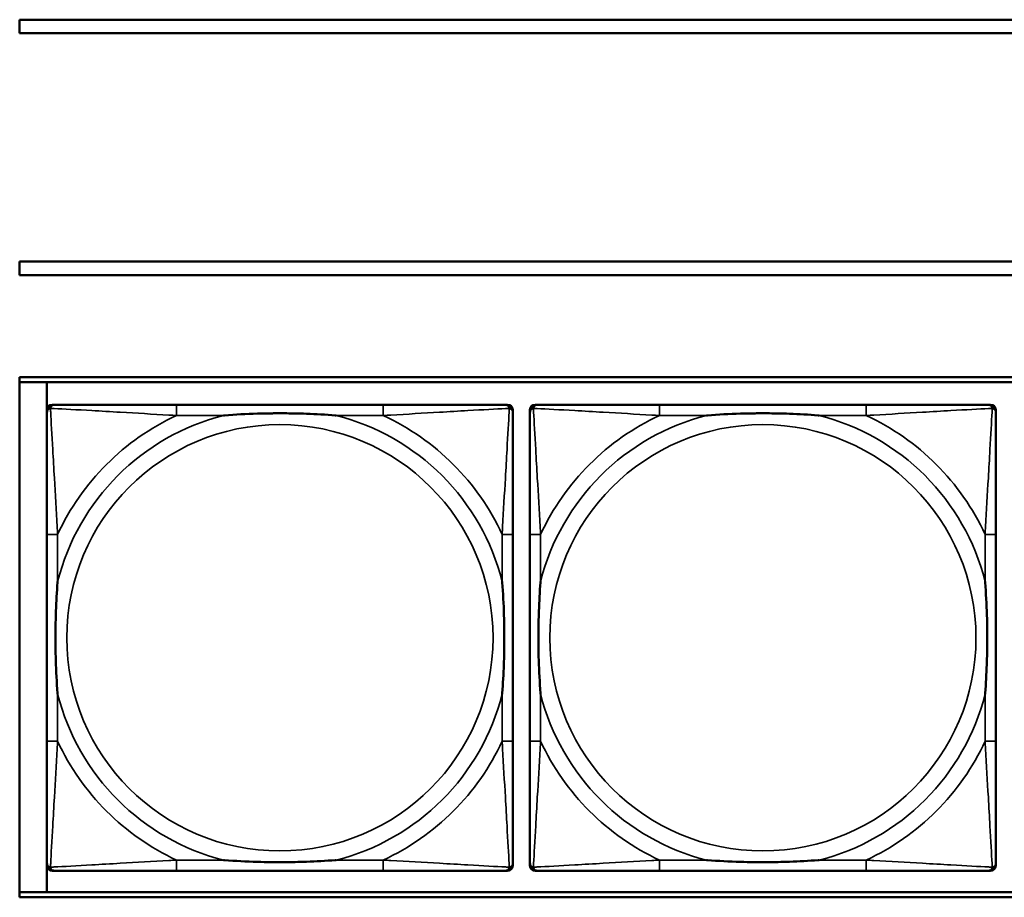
# Model space of a CAD drawing. Header units: inches. Extents: x 0.2 to 58.8, y 1.7 to 68.8.
# Tile 146 of 256: x 22.3 to 23.7, y 55.2 to 56.5. Entities that reach past the tile are written whole.
import ezdxf

# ---------------------------------------------------------------- set-up
doc = ezdxf.new("R2010")
doc.units = ezdxf.units.IN
doc.header["$MEASUREMENT"] = 0
doc.layers.add('Visible (ANSI)', color=7, linetype='Continuous', lineweight=50)
doc.layers.add('Visible Narrow (ANSI)', color=7, linetype='Continuous', lineweight=35)

msp = doc.modelspace()

# ---------------------------------------------------------------- linework, layer by layer
at = {"layer": 'Visible (ANSI)'}
for p, q in [((22.2594, 56.4616), (30.2115, 56.4616)), ((22.2594, 56.4416), (22.2594, 56.4616)), ((30.2115, 56.4416), (22.2594, 56.4416)), ((22.2594, 56.0863), (22.2594, 56.1063)), ((22.2594, 56.1063), (30.4315, 56.1063)), ((30.4315, 56.0863), (22.2594, 56.0863)), ((22.2594, 55.1716), (22.2594, 55.9363)), ((22.2594, 55.9363), (39.3535, 55.9363)), ((22.2594, 55.929), (39.3535, 55.929)), ((22.2993, 55.179), (22.2993, 55.929)), ((22.3073, 55.8957), (22.3113, 55.8957)), ((22.7939, 55.8957), (22.49, 55.8957)), ((22.9727, 55.8957), (22.9766, 55.8957)), ((23.0173, 55.8957), (23.0213, 55.8957)), ((23.5039, 55.8957), (23.2, 55.8957)), ((23.6827, 55.8957), (23.6866, 55.8957)), ((22.2994, 55.2185), (22.2994, 55.8878)), ((22.9845, 55.8878), (22.9845, 55.8839)), ((23.0094, 55.2185), (23.0094, 55.8878)), ((23.6945, 55.8878), (23.6945, 55.8839)), ((22.2994, 55.7051), (22.2994, 55.4012)), ((22.9845, 55.4012), (22.9845, 55.7051)), ((23.0094, 55.7051), (23.0094, 55.4012)), ((23.6945, 55.4012), (23.6945, 55.7051)), ((22.9766, 55.2106), (22.3073, 55.2106)), ((22.49, 55.2106), (22.7939, 55.2106)), ((22.9845, 55.2224), (22.9845, 55.2185)), ((23.6866, 55.2106), (23.0173, 55.2106)), ((23.2, 55.2106), (23.5039, 55.2106)), ((23.6945, 55.2224), (23.6945, 55.2185)), ((39.3535, 55.179), (22.2594, 55.179)), ((39.3535, 55.1716), (22.2594, 55.1716))]:
    msp.add_line(p, q, dxfattribs=at)
for centre, radius, start, end in [((22.3113, 55.8839), 0.0118, 90, 180), ((22.3073, 55.8878), 0.00787, 90, 180), ((22.9727, 55.8839), 0.0118, 0, 90), ((22.9766, 55.8878), 0.00787, 0, 90), ((23.0213, 55.8839), 0.0118, 90, 180), ((23.0173, 55.8878), 0.00787, 90, 180), ((23.6827, 55.8839), 0.0118, 0, 90), ((23.6866, 55.8878), 0.00787, 0, 90), ((22.3113, 55.2224), 0.0118, 180, 270), ((22.3073, 55.2185), 0.00787, 180, 270), ((22.9727, 55.2224), 0.0118, 270, 360), ((22.9766, 55.2185), 0.00787, 270, 0), ((23.0213, 55.2224), 0.0118, 180, 270), ((23.0173, 55.2185), 0.00787, 180, 270), ((23.6827, 55.2224), 0.0118, 270, 360), ((23.6866, 55.2185), 0.00787, 270, 0)]:
    msp.add_arc(centre, radius, start, end, dxfattribs=at)
for points, knots in [([(22.49, 55.8957), (22.4864, 55.8957), (22.4828, 55.8957), (22.4792, 55.8957), (22.446, 55.8957), (22.4123, 55.8957), (22.3815, 55.8957), (22.3545, 55.8957), (22.329, 55.8957), (22.3155, 55.8957), (22.3139, 55.8957), (22.3125, 55.8957), (22.3113, 55.8957)], [0, 0, 0, 0, 0.0272471, 0.0272471, 0.0272471, 0.2790553, 0.2790553, 0.2790553, 0.4988354, 0.4988354, 0.4988354, 0.5252205, 0.5252205, 0.5252205, 0.5252205]), ([(22.9727, 55.8957), (22.9578, 55.8957), (22.9162, 55.8957), (22.8755, 55.8957), (22.849, 55.8957), (22.8211, 55.8957), (22.7939, 55.8957)], [-0.5252205, -0.5252205, -0.5252205, -0.5252205, -0.20743, -0.20743, -0.20743, 0, 0, 0, 0]), ([(23.2, 55.8957), (23.1964, 55.8957), (23.1928, 55.8957), (23.1892, 55.8957), (23.156, 55.8957), (23.1223, 55.8957), (23.0915, 55.8957), (23.0645, 55.8957), (23.039, 55.8957), (23.0255, 55.8957), (23.0239, 55.8957), (23.0225, 55.8957), (23.0213, 55.8957)], [0, 0, 0, 0, 0.0272471, 0.0272471, 0.0272471, 0.2790553, 0.2790553, 0.2790553, 0.4988354, 0.4988354, 0.4988354, 0.5252205, 0.5252205, 0.5252205, 0.5252205]), ([(23.6827, 55.8957), (23.6678, 55.8957), (23.6262, 55.8957), (23.5855, 55.8957), (23.559, 55.8957), (23.5311, 55.8957), (23.5039, 55.8957)], [-0.5252205, -0.5252205, -0.5252205, -0.5252205, -0.20743, -0.20743, -0.20743, 0, 0, 0, 0]), ([(22.2994, 55.8839), (22.2994, 55.869), (22.2994, 55.8274), (22.2994, 55.7867), (22.2994, 55.7602), (22.2994, 55.7323), (22.2994, 55.7051)], [-0.5252205, -0.5252205, -0.5252205, -0.5252205, -0.20743, -0.20743, -0.20743, 0, 0, 0, 0]), ([(22.5592, 55.8799), (22.5596, 55.8799), (22.5601, 55.88), (22.5766, 55.8812), (22.5926, 55.8821), (22.6156, 55.8828), (22.6223, 55.8829), (22.6315, 55.883), (22.6339, 55.8831), (22.638, 55.8831), (22.6396, 55.8831), (22.6428, 55.8831), (22.6443, 55.8831), (22.6479, 55.8831), (22.6499, 55.8831), (22.6561, 55.883), (22.6602, 55.8829), (22.6699, 55.8827), (22.6755, 55.8826), (22.6953, 55.8819), (22.7093, 55.8811), (22.7238, 55.88), (22.7243, 55.8799), (22.7247, 55.8799)], [-0.416114, -0.416114, -0.416114, -0.416114, -0.4127691, -0.4127691, -0.2896446, -0.2896446, -0.2388934, -0.2388934, -0.2201881, -0.2201881, -0.2080204, -0.2080204, -0.196499, -0.196499, -0.1809939, -0.1809939, -0.149741, -0.149741, -0.1073162, -0.1073162, 0, 0, 0.0033356, 0.0033356, 0.0033356, 0.0033356]), ([(22.9845, 55.7051), (22.9845, 55.7087), (22.9845, 55.7123), (22.9845, 55.7159), (22.9845, 55.7491), (22.9845, 55.7828), (22.9845, 55.8136), (22.9845, 55.8406), (22.9845, 55.8661), (22.9845, 55.8796), (22.9845, 55.8812), (22.9845, 55.8826), (22.9845, 55.8839)], [0, 0, 0, 0, 0.0272471, 0.0272471, 0.0272471, 0.2790553, 0.2790553, 0.2790553, 0.4988354, 0.4988354, 0.4988354, 0.5252205, 0.5252205, 0.5252205, 0.5252205]), ([(23.0094, 55.8839), (23.0094, 55.869), (23.0094, 55.8274), (23.0094, 55.7867), (23.0094, 55.7602), (23.0094, 55.7323), (23.0094, 55.7051)], [-0.5252205, -0.5252205, -0.5252205, -0.5252205, -0.20743, -0.20743, -0.20743, 0, 0, 0, 0]), ([(23.2692, 55.8799), (23.2696, 55.8799), (23.2701, 55.88), (23.2866, 55.8812), (23.3026, 55.8821), (23.3256, 55.8828), (23.3323, 55.8829), (23.3415, 55.883), (23.3439, 55.8831), (23.348, 55.8831), (23.3496, 55.8831), (23.3528, 55.8831), (23.3543, 55.8831), (23.3579, 55.8831), (23.3599, 55.8831), (23.3661, 55.883), (23.3702, 55.8829), (23.3799, 55.8827), (23.3855, 55.8826), (23.4053, 55.8819), (23.4193, 55.8811), (23.4338, 55.88), (23.4343, 55.8799), (23.4347, 55.8799)], [-0.416114, -0.416114, -0.416114, -0.416114, -0.4127691, -0.4127691, -0.2896446, -0.2896446, -0.2388934, -0.2388934, -0.2201881, -0.2201881, -0.2080204, -0.2080204, -0.196499, -0.196499, -0.1809939, -0.1809939, -0.149741, -0.149741, -0.1073162, -0.1073162, 0, 0, 0.0033356, 0.0033356, 0.0033356, 0.0033356]), ([(23.6945, 55.7051), (23.6945, 55.7087), (23.6945, 55.7123), (23.6945, 55.7159), (23.6945, 55.7491), (23.6945, 55.7828), (23.6945, 55.8136), (23.6945, 55.8406), (23.6945, 55.8661), (23.6945, 55.8796), (23.6945, 55.8812), (23.6945, 55.8826), (23.6945, 55.8839)], [0, 0, 0, 0, 0.0272471, 0.0272471, 0.0272471, 0.2790553, 0.2790553, 0.2790553, 0.4988354, 0.4988354, 0.4988354, 0.5252205, 0.5252205, 0.5252205, 0.5252205]), ([(22.3152, 55.4704), (22.3152, 55.4708), (22.3151, 55.4713), (22.3139, 55.4878), (22.313, 55.5038), (22.3123, 55.5268), (22.3122, 55.5335), (22.3121, 55.5427), (22.312, 55.5451), (22.312, 55.5492), (22.312, 55.5508), (22.312, 55.554), (22.312, 55.5555), (22.312, 55.5591), (22.312, 55.5611), (22.3121, 55.5673), (22.3122, 55.5714), (22.3124, 55.5811), (22.3125, 55.5867), (22.3132, 55.6065), (22.314, 55.6205), (22.3151, 55.635), (22.3152, 55.6355), (22.3152, 55.6359)], [-0.416114, -0.416114, -0.416114, -0.416114, -0.4127691, -0.4127691, -0.2896446, -0.2896446, -0.2388934, -0.2388934, -0.2201881, -0.2201881, -0.2080204, -0.2080204, -0.196499, -0.196499, -0.1809939, -0.1809939, -0.149741, -0.149741, -0.1073162, -0.1073162, 0, 0, 0.0033356, 0.0033356, 0.0033356, 0.0033356]), ([(22.9687, 55.6359), (22.9688, 55.6355), (22.9688, 55.635), (22.97, 55.6185), (22.9709, 55.6025), (22.9716, 55.5795), (22.9717, 55.5728), (22.9719, 55.5636), (22.9719, 55.5612), (22.9719, 55.5571), (22.9719, 55.5555), (22.9719, 55.5523), (22.9719, 55.5508), (22.9719, 55.5472), (22.9719, 55.5452), (22.9718, 55.539), (22.9718, 55.5349), (22.9716, 55.5252), (22.9714, 55.5196), (22.9707, 55.4998), (22.9699, 55.4858), (22.9688, 55.4713), (22.9688, 55.4708), (22.9687, 55.4704)], [-0.416114, -0.416114, -0.416114, -0.416114, -0.4127691, -0.4127691, -0.2896446, -0.2896446, -0.2388934, -0.2388934, -0.2201881, -0.2201881, -0.2080204, -0.2080204, -0.196499, -0.196499, -0.1809939, -0.1809939, -0.149741, -0.149741, -0.1073162, -0.1073162, 0, 0, 0.0033356, 0.0033356, 0.0033356, 0.0033356]), ([(23.0252, 55.4704), (23.0252, 55.4708), (23.0251, 55.4713), (23.0239, 55.4878), (23.023, 55.5038), (23.0223, 55.5268), (23.0222, 55.5335), (23.0221, 55.5427), (23.022, 55.5451), (23.022, 55.5492), (23.022, 55.5508), (23.022, 55.554), (23.022, 55.5555), (23.022, 55.5591), (23.022, 55.5611), (23.0221, 55.5673), (23.0222, 55.5714), (23.0224, 55.5811), (23.0225, 55.5867), (23.0232, 55.6065), (23.024, 55.6205), (23.0251, 55.635), (23.0252, 55.6355), (23.0252, 55.6359)], [-0.416114, -0.416114, -0.416114, -0.416114, -0.4127691, -0.4127691, -0.2896446, -0.2896446, -0.2388934, -0.2388934, -0.2201881, -0.2201881, -0.2080204, -0.2080204, -0.196499, -0.196499, -0.1809939, -0.1809939, -0.149741, -0.149741, -0.1073162, -0.1073162, 0, 0, 0.0033356, 0.0033356, 0.0033356, 0.0033356]), ([(23.6787, 55.6359), (23.6788, 55.6355), (23.6788, 55.635), (23.68, 55.6185), (23.6809, 55.6025), (23.6816, 55.5795), (23.6817, 55.5728), (23.6819, 55.5636), (23.6819, 55.5612), (23.6819, 55.5571), (23.6819, 55.5555), (23.6819, 55.5523), (23.6819, 55.5508), (23.6819, 55.5472), (23.6819, 55.5452), (23.6818, 55.539), (23.6818, 55.5349), (23.6816, 55.5252), (23.6814, 55.5196), (23.6807, 55.4998), (23.6799, 55.4858), (23.6788, 55.4713), (23.6788, 55.4708), (23.6787, 55.4704)], [-0.416114, -0.416114, -0.416114, -0.416114, -0.4127691, -0.4127691, -0.2896446, -0.2896446, -0.2388934, -0.2388934, -0.2201881, -0.2201881, -0.2080204, -0.2080204, -0.196499, -0.196499, -0.1809939, -0.1809939, -0.149741, -0.149741, -0.1073162, -0.1073162, 0, 0, 0.0033356, 0.0033356, 0.0033356, 0.0033356]), ([(22.2994, 55.4012), (22.2994, 55.374), (22.2994, 55.3461), (22.2994, 55.3196), (22.2994, 55.2789), (22.2994, 55.2373), (22.2994, 55.2224)], [3.9382945, 3.9382945, 3.9382945, 3.9382945, 4.1457245, 4.1457245, 4.1457245, 4.463515, 4.463515, 4.463515, 4.463515]), ([(22.9845, 55.2224), (22.9845, 55.2373), (22.9845, 55.2789), (22.9845, 55.3196), (22.9845, 55.3461), (22.9845, 55.374), (22.9845, 55.4012)], [-0.5252205, -0.5252205, -0.5252205, -0.5252205, -0.20743, -0.20743, -0.20743, 0, 0, 0, 0]), ([(23.0094, 55.4012), (23.0094, 55.374), (23.0094, 55.3461), (23.0094, 55.3196), (23.0094, 55.2789), (23.0094, 55.2373), (23.0094, 55.2224)], [3.9382945, 3.9382945, 3.9382945, 3.9382945, 4.1457245, 4.1457245, 4.1457245, 4.463515, 4.463515, 4.463515, 4.463515]), ([(23.6945, 55.2224), (23.6945, 55.2373), (23.6945, 55.2789), (23.6945, 55.3196), (23.6945, 55.3461), (23.6945, 55.374), (23.6945, 55.4012)], [-0.5252205, -0.5252205, -0.5252205, -0.5252205, -0.20743, -0.20743, -0.20743, 0, 0, 0, 0]), ([(22.7247, 55.2264), (22.7243, 55.2263), (22.7238, 55.2263), (22.7093, 55.2252), (22.6953, 55.2244), (22.6755, 55.2237), (22.6699, 55.2236), (22.6602, 55.2233), (22.6561, 55.2233), (22.6499, 55.2232), (22.6479, 55.2232), (22.6443, 55.2232), (22.6428, 55.2232), (22.6396, 55.2232), (22.638, 55.2232), (22.6339, 55.2232), (22.6315, 55.2233), (22.6223, 55.2234), (22.6156, 55.2235), (22.5926, 55.2242), (22.5766, 55.2251), (22.5601, 55.2263), (22.5596, 55.2263), (22.5592, 55.2264)], [-0.4149464, -0.4149464, -0.4149464, -0.4149464, -0.41162, -0.41162, -0.3046026, -0.3046026, -0.2622958, -0.2622958, -0.23113, -0.23113, -0.215668, -0.215668, -0.2041787, -0.2041787, -0.1920448, -0.1920448, -0.1733916, -0.1733916, -0.1227817, -0.1227817, 0, 0, 0.0033356, 0.0033356, 0.0033356, 0.0033356]), ([(23.4347, 55.2264), (23.4343, 55.2263), (23.4338, 55.2263), (23.4193, 55.2252), (23.4053, 55.2244), (23.3855, 55.2237), (23.3799, 55.2236), (23.3702, 55.2233), (23.3661, 55.2233), (23.3599, 55.2232), (23.3579, 55.2232), (23.3543, 55.2232), (23.3528, 55.2232), (23.3496, 55.2232), (23.348, 55.2232), (23.3439, 55.2232), (23.3415, 55.2233), (23.3323, 55.2234), (23.3256, 55.2235), (23.3026, 55.2242), (23.2866, 55.2251), (23.2701, 55.2263), (23.2696, 55.2263), (23.2692, 55.2264)], [-0.4149464, -0.4149464, -0.4149464, -0.4149464, -0.41162, -0.41162, -0.3046026, -0.3046026, -0.2622958, -0.2622958, -0.23113, -0.23113, -0.215668, -0.215668, -0.2041787, -0.2041787, -0.1920448, -0.1920448, -0.1733916, -0.1733916, -0.1227817, -0.1227817, 0, 0, 0.0033356, 0.0033356, 0.0033356, 0.0033356]), ([(22.3113, 55.2106), (22.3261, 55.2106), (22.3677, 55.2106), (22.4084, 55.2106), (22.4349, 55.2106), (22.4628, 55.2106), (22.49, 55.2106)], [-0.5252205, -0.5252205, -0.5252205, -0.5252205, -0.20743, -0.20743, -0.20743, 0, 0, 0, 0]), ([(22.7939, 55.2106), (22.8211, 55.2106), (22.849, 55.2106), (22.8755, 55.2106), (22.9162, 55.2106), (22.9578, 55.2106), (22.9727, 55.2106)], [3.9382945, 3.9382945, 3.9382945, 3.9382945, 4.1457245, 4.1457245, 4.1457245, 4.463515, 4.463515, 4.463515, 4.463515]), ([(23.0213, 55.2106), (23.0361, 55.2106), (23.0777, 55.2106), (23.1184, 55.2106), (23.1449, 55.2106), (23.1728, 55.2106), (23.2, 55.2106)], [-0.5252205, -0.5252205, -0.5252205, -0.5252205, -0.20743, -0.20743, -0.20743, 0, 0, 0, 0]), ([(23.5039, 55.2106), (23.5311, 55.2106), (23.559, 55.2106), (23.5855, 55.2106), (23.6262, 55.2106), (23.6678, 55.2106), (23.6827, 55.2106)], [3.9382945, 3.9382945, 3.9382945, 3.9382945, 4.1457245, 4.1457245, 4.1457245, 4.463515, 4.463515, 4.463515, 4.463515])]:
    msp.add_open_spline(points, degree=3, knots=knots, dxfattribs=at)
at = {"layer": 'Visible Narrow (ANSI)'}
for p, q in [((22.49, 55.8957), (22.49, 55.8799)), ((22.7939, 55.8957), (22.7939, 55.8799)), ((23.2, 55.8957), (23.2, 55.8799)), ((23.5039, 55.8957), (23.5039, 55.8799)), ((22.49, 55.8799), (22.5592, 55.8799)), ((22.7247, 55.8799), (22.7939, 55.8799)), ((23.2, 55.8799), (23.2692, 55.8799)), ((23.4347, 55.8799), (23.5039, 55.8799)), ((22.3152, 55.7051), (22.2994, 55.7051)), ((22.3152, 55.6359), (22.3152, 55.7051)), ((22.9845, 55.7051), (22.9687, 55.7051)), ((22.9687, 55.7051), (22.9687, 55.6359)), ((23.0252, 55.7051), (23.0094, 55.7051)), ((23.0252, 55.6359), (23.0252, 55.7051)), ((23.6945, 55.7051), (23.6787, 55.7051)), ((23.6787, 55.7051), (23.6787, 55.6359)), ((22.3152, 55.4012), (22.3152, 55.4704)), ((22.9687, 55.4704), (22.9687, 55.4012)), ((23.0252, 55.4012), (23.0252, 55.4704)), ((23.6787, 55.4704), (23.6787, 55.4012)), ((22.3152, 55.4012), (22.2994, 55.4012)), ((22.9845, 55.4012), (22.9687, 55.4012)), ((23.0252, 55.4012), (23.0094, 55.4012)), ((23.6945, 55.4012), (23.6787, 55.4012)), ((22.49, 55.2264), (22.49, 55.2106)), ((22.5592, 55.2264), (22.49, 55.2264)), ((22.7939, 55.2264), (22.7247, 55.2264)), ((22.7939, 55.2264), (22.7939, 55.2106)), ((23.2, 55.2264), (23.2, 55.2106)), ((23.2692, 55.2264), (23.2, 55.2264)), ((23.5039, 55.2264), (23.4347, 55.2264)), ((23.5039, 55.2264), (23.5039, 55.2106))]:
    msp.add_line(p, q, dxfattribs=at)
for centre in [(22.642, 55.5531), (23.352, 55.5531)]:
    msp.add_circle(centre, 0.3133, dxfattribs=at)
for centre, radius, start, end in [((22.642, 55.5531), 0.3371, 104.2103, 165.7897), ((22.642, 55.5531), 0.3604, 114.9407, 155.0593), ((22.642, 55.5531), 0.3371, 14.2103, 75.7897), ((22.642, 55.5531), 0.3604, 24.9407, 65.0593), ((23.352, 55.5531), 0.3371, 104.2103, 165.7897), ((23.352, 55.5531), 0.3604, 114.9407, 155.0593), ((23.352, 55.5531), 0.3371, 14.2103, 75.7897), ((23.352, 55.5531), 0.3604, 24.9407, 65.0593), ((22.642, 55.5531), 0.3371, 194.2103, 255.7897), ((22.642, 55.5531), 0.3371, 284.2103, 345.7897), ((23.352, 55.5531), 0.3371, 194.2103, 255.7897), ((23.352, 55.5531), 0.3371, 284.2103, 345.7897), ((22.642, 55.5531), 0.3604, 204.9407, 245.0593), ((22.642, 55.5531), 0.3604, 294.9407, 335.0593), ((23.352, 55.5531), 0.3604, 204.9407, 245.0593), ((23.352, 55.5531), 0.3604, 294.9407, 335.0593)]:
    msp.add_arc(centre, radius, start, end, dxfattribs=at)
for points, knots in [([(22.2994, 55.8839), (22.2994, 55.8845), (22.2995, 55.885), (22.2998, 55.886), (22.2999, 55.8864), (22.3002, 55.8871), (22.3004, 55.8873), (22.3007, 55.8877), (22.3008, 55.8879), (22.3011, 55.8883), (22.3013, 55.8885), (22.3021, 55.8891), (22.3026, 55.8895), (22.3036, 55.89), (22.3041, 55.8902), (22.3047, 55.8904)], [-0.02627331, -0.02627331, -0.02627331, -0.02627331, -0.02158775, -0.02158775, -0.01736415, -0.01736415, -0.0147244, -0.0147244, -0.01307456, -0.01307456, -0.00977487, -0.00977487, -0.00449537, -0.00449537, 0.00012419, 0.00012419, 0.00012419, 0.00012419]), ([(22.3047, 55.8904), (22.3049, 55.891), (22.3051, 55.8915), (22.3056, 55.8926), (22.306, 55.893), (22.3066, 55.8938), (22.3068, 55.894), (22.3072, 55.8943), (22.3074, 55.8944), (22.3078, 55.8947), (22.308, 55.8949), (22.3087, 55.8952), (22.3091, 55.8953), (22.3101, 55.8956), (22.3106, 55.8957), (22.3113, 55.8957)], [-0.00012419, -0.00012419, -0.00012419, -0.00012419, 0.00449537, 0.00449537, 0.00977487, 0.00977487, 0.01307456, 0.01307456, 0.0147244, 0.0147244, 0.01736415, 0.01736415, 0.02158775, 0.02158775, 0.02627331, 0.02627331, 0.02627331, 0.02627331]), ([(22.3152, 55.7051), (22.315, 55.7089), (22.3148, 55.7126), (22.3133, 55.74), (22.3118, 55.7642), (22.3096, 55.802), (22.3088, 55.8161), (22.3068, 55.8513), (22.3057, 55.8714), (22.3049, 55.8869), (22.3048, 55.8887), (22.3047, 55.8904)], [0, 0, 0, 0, 0.0278591, 0.0278591, 0.201273, 0.201273, 0.3066357, 0.3066357, 0.475216, 0.475216, 0.5007189, 0.5007189, 0.5007189, 0.5007189]), ([(22.3047, 55.8904), (22.3064, 55.8903), (22.3083, 55.8902), (22.3237, 55.8894), (22.3438, 55.8883), (22.379, 55.8863), (22.3931, 55.8855), (22.4309, 55.8833), (22.4551, 55.8818), (22.4825, 55.8803), (22.4862, 55.8801), (22.49, 55.8799)], [-0.5007189, -0.5007189, -0.5007189, -0.5007189, -0.475216, -0.475216, -0.3066357, -0.3066357, -0.201273, -0.201273, -0.0278591, -0.0278591, 0, 0, 0, 0]), ([(22.7939, 55.8799), (22.7977, 55.8801), (22.8014, 55.8803), (22.8288, 55.8818), (22.853, 55.8833), (22.8908, 55.8855), (22.9049, 55.8863), (22.9401, 55.8883), (22.9602, 55.8894), (22.9757, 55.8902), (22.9775, 55.8903), (22.9792, 55.8904)], [0, 0, 0, 0, 0.0278591, 0.0278591, 0.201273, 0.201273, 0.3066357, 0.3066357, 0.475216, 0.475216, 0.5007189, 0.5007189, 0.5007189, 0.5007189]), ([(22.9792, 55.8904), (22.9791, 55.8887), (22.979, 55.8869), (22.9782, 55.8714), (22.9771, 55.8513), (22.9751, 55.8161), (22.9743, 55.802), (22.9721, 55.7642), (22.9707, 55.74), (22.9691, 55.7126), (22.9689, 55.7089), (22.9687, 55.7051)], [-0.5007189, -0.5007189, -0.5007189, -0.5007189, -0.475216, -0.475216, -0.3066357, -0.3066357, -0.201273, -0.201273, -0.0278591, -0.0278591, 0, 0, 0, 0]), ([(22.9727, 55.8957), (22.9733, 55.8957), (22.9738, 55.8956), (22.9748, 55.8953), (22.9753, 55.8952), (22.9759, 55.8949), (22.9761, 55.8947), (22.9765, 55.8944), (22.9767, 55.8943), (22.9771, 55.894), (22.9773, 55.8938), (22.9779, 55.893), (22.9783, 55.8926), (22.9788, 55.8915), (22.979, 55.891), (22.9792, 55.8904)], [-0.02627331, -0.02627331, -0.02627331, -0.02627331, -0.02158775, -0.02158775, -0.01736415, -0.01736415, -0.0147244, -0.0147244, -0.01307456, -0.01307456, -0.00977487, -0.00977487, -0.00449537, -0.00449537, 0.00012419, 0.00012419, 0.00012419, 0.00012419]), ([(22.9792, 55.8904), (22.9798, 55.8902), (22.9803, 55.89), (22.9814, 55.8895), (22.9819, 55.8891), (22.9826, 55.8885), (22.9828, 55.8883), (22.9831, 55.8879), (22.9833, 55.8877), (22.9835, 55.8873), (22.9837, 55.8871), (22.984, 55.8864), (22.9842, 55.886), (22.9844, 55.885), (22.9845, 55.8845), (22.9845, 55.8839)], [-0.00012419, -0.00012419, -0.00012419, -0.00012419, 0.00449537, 0.00449537, 0.00977487, 0.00977487, 0.01307456, 0.01307456, 0.0147244, 0.0147244, 0.01736415, 0.01736415, 0.02158775, 0.02158775, 0.02627331, 0.02627331, 0.02627331, 0.02627331]), ([(23.0094, 55.8839), (23.0094, 55.8845), (23.0095, 55.885), (23.0098, 55.886), (23.0099, 55.8864), (23.0102, 55.8871), (23.0104, 55.8873), (23.0107, 55.8877), (23.0108, 55.8879), (23.0111, 55.8883), (23.0113, 55.8885), (23.0121, 55.8891), (23.0126, 55.8895), (23.0136, 55.89), (23.0141, 55.8902), (23.0147, 55.8904)], [-0.02627331, -0.02627331, -0.02627331, -0.02627331, -0.02158775, -0.02158775, -0.01736415, -0.01736415, -0.0147244, -0.0147244, -0.01307456, -0.01307456, -0.00977487, -0.00977487, -0.00449537, -0.00449537, 0.00012419, 0.00012419, 0.00012419, 0.00012419]), ([(23.0147, 55.8904), (23.0149, 55.891), (23.0151, 55.8915), (23.0156, 55.8926), (23.016, 55.893), (23.0166, 55.8938), (23.0168, 55.894), (23.0172, 55.8943), (23.0174, 55.8944), (23.0178, 55.8947), (23.018, 55.8949), (23.0187, 55.8952), (23.0191, 55.8953), (23.0201, 55.8956), (23.0206, 55.8957), (23.0213, 55.8957)], [-0.00012419, -0.00012419, -0.00012419, -0.00012419, 0.00449537, 0.00449537, 0.00977487, 0.00977487, 0.01307456, 0.01307456, 0.0147244, 0.0147244, 0.01736415, 0.01736415, 0.02158775, 0.02158775, 0.02627331, 0.02627331, 0.02627331, 0.02627331]), ([(23.0252, 55.7051), (23.025, 55.7089), (23.0248, 55.7126), (23.0233, 55.74), (23.0218, 55.7642), (23.0196, 55.802), (23.0188, 55.8161), (23.0168, 55.8513), (23.0157, 55.8714), (23.0149, 55.8869), (23.0148, 55.8887), (23.0147, 55.8904)], [0, 0, 0, 0, 0.0278591, 0.0278591, 0.201273, 0.201273, 0.3066357, 0.3066357, 0.475216, 0.475216, 0.5007189, 0.5007189, 0.5007189, 0.5007189]), ([(23.0147, 55.8904), (23.0164, 55.8903), (23.0183, 55.8902), (23.0337, 55.8894), (23.0538, 55.8883), (23.089, 55.8863), (23.1031, 55.8855), (23.1409, 55.8833), (23.1651, 55.8818), (23.1925, 55.8803), (23.1962, 55.8801), (23.2, 55.8799)], [-0.5007189, -0.5007189, -0.5007189, -0.5007189, -0.475216, -0.475216, -0.3066357, -0.3066357, -0.201273, -0.201273, -0.0278591, -0.0278591, 0, 0, 0, 0]), ([(23.5039, 55.8799), (23.5077, 55.8801), (23.5114, 55.8803), (23.5388, 55.8818), (23.563, 55.8833), (23.6008, 55.8855), (23.6149, 55.8863), (23.6501, 55.8883), (23.6702, 55.8894), (23.6857, 55.8902), (23.6875, 55.8903), (23.6892, 55.8904)], [0, 0, 0, 0, 0.0278591, 0.0278591, 0.201273, 0.201273, 0.3066357, 0.3066357, 0.475216, 0.475216, 0.5007189, 0.5007189, 0.5007189, 0.5007189]), ([(23.6892, 55.8904), (23.6891, 55.8887), (23.689, 55.8869), (23.6882, 55.8714), (23.6871, 55.8513), (23.6851, 55.8161), (23.6843, 55.802), (23.6821, 55.7642), (23.6807, 55.74), (23.6791, 55.7126), (23.6789, 55.7089), (23.6787, 55.7051)], [-0.5007189, -0.5007189, -0.5007189, -0.5007189, -0.475216, -0.475216, -0.3066357, -0.3066357, -0.201273, -0.201273, -0.0278591, -0.0278591, 0, 0, 0, 0]), ([(23.6827, 55.8957), (23.6833, 55.8957), (23.6838, 55.8956), (23.6848, 55.8953), (23.6853, 55.8952), (23.6859, 55.8949), (23.6861, 55.8947), (23.6865, 55.8944), (23.6867, 55.8943), (23.6871, 55.894), (23.6873, 55.8938), (23.6879, 55.893), (23.6883, 55.8926), (23.6888, 55.8915), (23.689, 55.891), (23.6892, 55.8904)], [-0.02627331, -0.02627331, -0.02627331, -0.02627331, -0.02158775, -0.02158775, -0.01736415, -0.01736415, -0.0147244, -0.0147244, -0.01307456, -0.01307456, -0.00977487, -0.00977487, -0.00449537, -0.00449537, 0.00012419, 0.00012419, 0.00012419, 0.00012419]), ([(23.6892, 55.8904), (23.6898, 55.8902), (23.6903, 55.89), (23.6914, 55.8895), (23.6919, 55.8891), (23.6926, 55.8885), (23.6928, 55.8883), (23.6931, 55.8879), (23.6933, 55.8877), (23.6935, 55.8873), (23.6937, 55.8871), (23.694, 55.8864), (23.6942, 55.886), (23.6944, 55.885), (23.6945, 55.8845), (23.6945, 55.8839)], [-0.00012419, -0.00012419, -0.00012419, -0.00012419, 0.00449537, 0.00449537, 0.00977487, 0.00977487, 0.01307456, 0.01307456, 0.0147244, 0.0147244, 0.01736415, 0.01736415, 0.02158775, 0.02158775, 0.02627331, 0.02627331, 0.02627331, 0.02627331]), ([(22.3047, 55.2159), (22.3048, 55.2176), (22.3049, 55.2194), (22.3057, 55.2349), (22.3068, 55.255), (22.3088, 55.2902), (22.3096, 55.3043), (22.3118, 55.3421), (22.3133, 55.3663), (22.3148, 55.3937), (22.315, 55.3974), (22.3152, 55.4012)], [-4.4390134, -4.4390134, -4.4390134, -4.4390134, -4.4135105, -4.4135105, -4.2449302, -4.2449302, -4.1395675, -4.1395675, -3.9661536, -3.9661536, -3.9382945, -3.9382945, -3.9382945, -3.9382945]), ([(22.9687, 55.4012), (22.9689, 55.3974), (22.9691, 55.3937), (22.9707, 55.3663), (22.9721, 55.3421), (22.9743, 55.3043), (22.9751, 55.2902), (22.9771, 55.255), (22.9782, 55.2349), (22.979, 55.2194), (22.9791, 55.2176), (22.9792, 55.2159)], [0, 0, 0, 0, 0.0278591, 0.0278591, 0.201273, 0.201273, 0.3066357, 0.3066357, 0.475216, 0.475216, 0.5007189, 0.5007189, 0.5007189, 0.5007189]), ([(23.0147, 55.2159), (23.0148, 55.2176), (23.0149, 55.2194), (23.0157, 55.2349), (23.0168, 55.255), (23.0188, 55.2902), (23.0196, 55.3043), (23.0218, 55.3421), (23.0233, 55.3663), (23.0248, 55.3937), (23.025, 55.3974), (23.0252, 55.4012)], [-4.4390134, -4.4390134, -4.4390134, -4.4390134, -4.4135105, -4.4135105, -4.2449302, -4.2449302, -4.1395675, -4.1395675, -3.9661536, -3.9661536, -3.9382945, -3.9382945, -3.9382945, -3.9382945]), ([(23.6787, 55.4012), (23.6789, 55.3974), (23.6791, 55.3937), (23.6807, 55.3663), (23.6821, 55.3421), (23.6843, 55.3043), (23.6851, 55.2902), (23.6871, 55.255), (23.6882, 55.2349), (23.689, 55.2194), (23.6891, 55.2176), (23.6892, 55.2159)], [0, 0, 0, 0, 0.0278591, 0.0278591, 0.201273, 0.201273, 0.3066357, 0.3066357, 0.475216, 0.475216, 0.5007189, 0.5007189, 0.5007189, 0.5007189]), ([(22.49, 55.2264), (22.4862, 55.2262), (22.4825, 55.226), (22.4551, 55.2244), (22.4309, 55.223), (22.3931, 55.2208), (22.379, 55.22), (22.3438, 55.218), (22.3237, 55.2169), (22.3083, 55.2161), (22.3064, 55.216), (22.3047, 55.2159)], [0, 0, 0, 0, 0.0278591, 0.0278591, 0.201273, 0.201273, 0.3066357, 0.3066357, 0.475216, 0.475216, 0.5007189, 0.5007189, 0.5007189, 0.5007189]), ([(22.9792, 55.2159), (22.9775, 55.216), (22.9757, 55.2161), (22.9602, 55.2169), (22.9401, 55.218), (22.9049, 55.22), (22.8908, 55.2208), (22.853, 55.223), (22.8288, 55.2244), (22.8014, 55.226), (22.7977, 55.2262), (22.7939, 55.2264)], [-4.4390134, -4.4390134, -4.4390134, -4.4390134, -4.4135105, -4.4135105, -4.2449302, -4.2449302, -4.1395675, -4.1395675, -3.9661536, -3.9661536, -3.9382945, -3.9382945, -3.9382945, -3.9382945]), ([(23.2, 55.2264), (23.1962, 55.2262), (23.1925, 55.226), (23.1651, 55.2244), (23.1409, 55.223), (23.1031, 55.2208), (23.089, 55.22), (23.0538, 55.218), (23.0337, 55.2169), (23.0183, 55.2161), (23.0164, 55.216), (23.0147, 55.2159)], [0, 0, 0, 0, 0.0278591, 0.0278591, 0.201273, 0.201273, 0.3066357, 0.3066357, 0.475216, 0.475216, 0.5007189, 0.5007189, 0.5007189, 0.5007189]), ([(23.6892, 55.2159), (23.6875, 55.216), (23.6857, 55.2161), (23.6702, 55.2169), (23.6501, 55.218), (23.6149, 55.22), (23.6008, 55.2208), (23.563, 55.223), (23.5388, 55.2244), (23.5114, 55.226), (23.5077, 55.2262), (23.5039, 55.2264)], [-4.4390134, -4.4390134, -4.4390134, -4.4390134, -4.4135105, -4.4135105, -4.2449302, -4.2449302, -4.1395675, -4.1395675, -3.9661536, -3.9661536, -3.9382945, -3.9382945, -3.9382945, -3.9382945]), ([(22.3047, 55.2159), (22.3041, 55.2161), (22.3036, 55.2163), (22.3026, 55.2168), (22.3021, 55.2172), (22.3013, 55.2178), (22.3011, 55.218), (22.3008, 55.2184), (22.3007, 55.2186), (22.3004, 55.219), (22.3002, 55.2192), (22.2999, 55.2199), (22.2998, 55.2203), (22.2995, 55.2213), (22.2994, 55.2218), (22.2994, 55.2224)], [-0.00012419, -0.00012419, -0.00012419, -0.00012419, 0.00449537, 0.00449537, 0.00977487, 0.00977487, 0.01307456, 0.01307456, 0.0147244, 0.0147244, 0.01736415, 0.01736415, 0.02158775, 0.02158775, 0.02627331, 0.02627331, 0.02627331, 0.02627331]), ([(22.3113, 55.2106), (22.3106, 55.2106), (22.3101, 55.2107), (22.3091, 55.2109), (22.3087, 55.2111), (22.308, 55.2114), (22.3078, 55.2116), (22.3074, 55.2118), (22.3072, 55.212), (22.3068, 55.2123), (22.3066, 55.2125), (22.306, 55.2132), (22.3056, 55.2137), (22.3051, 55.2148), (22.3049, 55.2153), (22.3047, 55.2159)], [-0.02627331, -0.02627331, -0.02627331, -0.02627331, -0.02158775, -0.02158775, -0.01736415, -0.01736415, -0.0147244, -0.0147244, -0.01307456, -0.01307456, -0.00977487, -0.00977487, -0.00449537, -0.00449537, 0.00012419, 0.00012419, 0.00012419, 0.00012419]), ([(22.9792, 55.2159), (22.979, 55.2153), (22.9788, 55.2148), (22.9783, 55.2137), (22.9779, 55.2132), (22.9773, 55.2125), (22.9771, 55.2123), (22.9767, 55.212), (22.9765, 55.2118), (22.9761, 55.2116), (22.9759, 55.2114), (22.9753, 55.2111), (22.9748, 55.2109), (22.9738, 55.2107), (22.9733, 55.2106), (22.9727, 55.2106)], [-0.00012419, -0.00012419, -0.00012419, -0.00012419, 0.00449537, 0.00449537, 0.00977487, 0.00977487, 0.01307456, 0.01307456, 0.0147244, 0.0147244, 0.01736415, 0.01736415, 0.02158775, 0.02158775, 0.02627331, 0.02627331, 0.02627331, 0.02627331]), ([(22.9845, 55.2224), (22.9845, 55.2218), (22.9844, 55.2213), (22.9842, 55.2203), (22.984, 55.2199), (22.9837, 55.2192), (22.9835, 55.219), (22.9833, 55.2186), (22.9831, 55.2184), (22.9828, 55.218), (22.9826, 55.2178), (22.9819, 55.2172), (22.9814, 55.2168), (22.9803, 55.2163), (22.9798, 55.2161), (22.9792, 55.2159)], [-0.02627331, -0.02627331, -0.02627331, -0.02627331, -0.02158775, -0.02158775, -0.01736415, -0.01736415, -0.0147244, -0.0147244, -0.01307456, -0.01307456, -0.00977487, -0.00977487, -0.00449537, -0.00449537, 0.00012419, 0.00012419, 0.00012419, 0.00012419]), ([(23.0147, 55.2159), (23.0141, 55.2161), (23.0136, 55.2163), (23.0126, 55.2168), (23.0121, 55.2172), (23.0113, 55.2178), (23.0111, 55.218), (23.0108, 55.2184), (23.0107, 55.2186), (23.0104, 55.219), (23.0102, 55.2192), (23.0099, 55.2199), (23.0098, 55.2203), (23.0095, 55.2213), (23.0094, 55.2218), (23.0094, 55.2224)], [-0.00012419, -0.00012419, -0.00012419, -0.00012419, 0.00449537, 0.00449537, 0.00977487, 0.00977487, 0.01307456, 0.01307456, 0.0147244, 0.0147244, 0.01736415, 0.01736415, 0.02158775, 0.02158775, 0.02627331, 0.02627331, 0.02627331, 0.02627331]), ([(23.0213, 55.2106), (23.0206, 55.2106), (23.0201, 55.2107), (23.0191, 55.2109), (23.0187, 55.2111), (23.018, 55.2114), (23.0178, 55.2116), (23.0174, 55.2118), (23.0172, 55.212), (23.0168, 55.2123), (23.0166, 55.2125), (23.016, 55.2132), (23.0156, 55.2137), (23.0151, 55.2148), (23.0149, 55.2153), (23.0147, 55.2159)], [-0.02627331, -0.02627331, -0.02627331, -0.02627331, -0.02158775, -0.02158775, -0.01736415, -0.01736415, -0.0147244, -0.0147244, -0.01307456, -0.01307456, -0.00977487, -0.00977487, -0.00449537, -0.00449537, 0.00012419, 0.00012419, 0.00012419, 0.00012419]), ([(23.6892, 55.2159), (23.689, 55.2153), (23.6888, 55.2148), (23.6883, 55.2137), (23.6879, 55.2132), (23.6873, 55.2125), (23.6871, 55.2123), (23.6867, 55.212), (23.6865, 55.2118), (23.6861, 55.2116), (23.6859, 55.2114), (23.6853, 55.2111), (23.6848, 55.2109), (23.6838, 55.2107), (23.6833, 55.2106), (23.6827, 55.2106)], [-0.00012419, -0.00012419, -0.00012419, -0.00012419, 0.00449537, 0.00449537, 0.00977487, 0.00977487, 0.01307456, 0.01307456, 0.0147244, 0.0147244, 0.01736415, 0.01736415, 0.02158775, 0.02158775, 0.02627331, 0.02627331, 0.02627331, 0.02627331]), ([(23.6945, 55.2224), (23.6945, 55.2218), (23.6944, 55.2213), (23.6942, 55.2203), (23.694, 55.2199), (23.6937, 55.2192), (23.6935, 55.219), (23.6933, 55.2186), (23.6931, 55.2184), (23.6928, 55.218), (23.6926, 55.2178), (23.6919, 55.2172), (23.6914, 55.2168), (23.6903, 55.2163), (23.6898, 55.2161), (23.6892, 55.2159)], [-0.02627331, -0.02627331, -0.02627331, -0.02627331, -0.02158775, -0.02158775, -0.01736415, -0.01736415, -0.0147244, -0.0147244, -0.01307456, -0.01307456, -0.00977487, -0.00977487, -0.00449537, -0.00449537, 0.00012419, 0.00012419, 0.00012419, 0.00012419])]:
    msp.add_open_spline(points, degree=3, knots=knots, dxfattribs=at)

doc.saveas('drawing.dxf')
